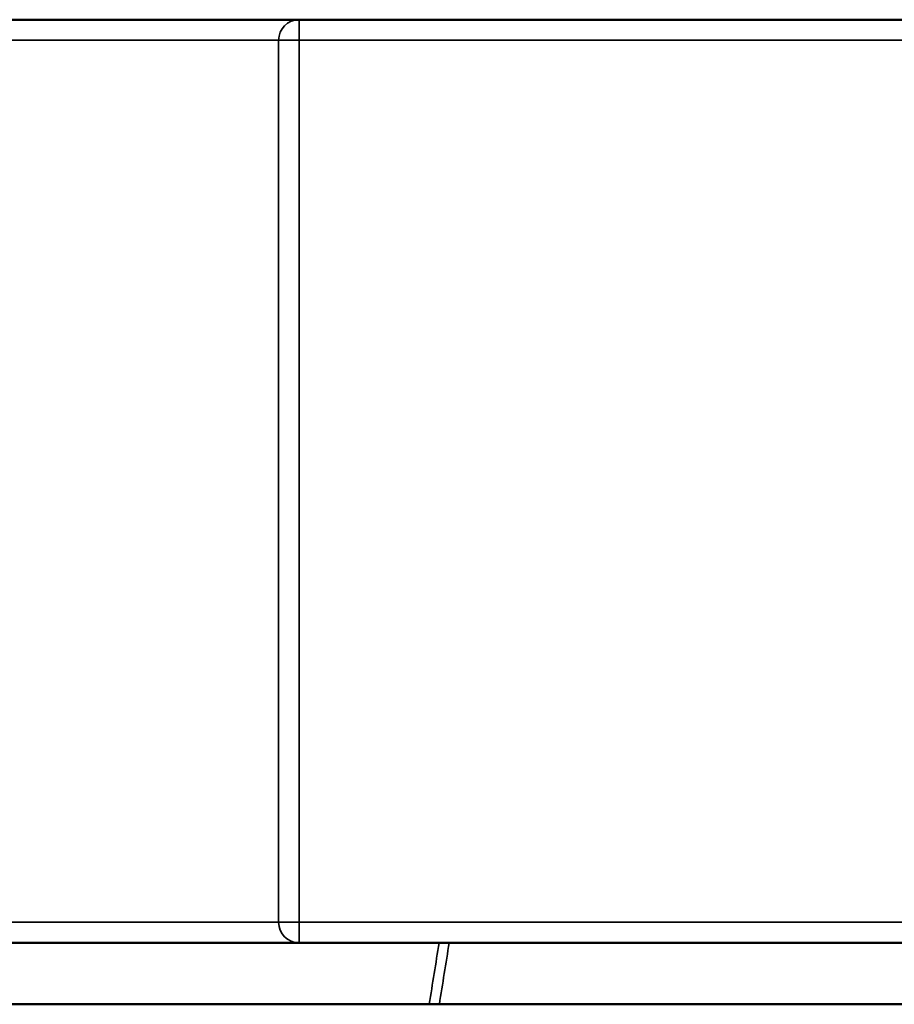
# Model space of a CAD drawing. Header units: millimetres. Extents: x 697 to 7301, y 1765 to 4597.
# Tile 19 of 39: x 3592 to 4018, y 1765 to 2245. Entities that reach past the tile are written whole.
import ezdxf

# ---------------------------------------------------------------- set-up
doc = ezdxf.new("R2010")
doc.units = ezdxf.units.MM
doc.layers.add('Visibile (ISO)', color=7, linetype='Continuous', lineweight=50)
doc.layers.add('Visibile sottile (ISO)', color=7, linetype='Continuous', lineweight=35)

msp = doc.modelspace()

# ---------------------------------------------------------------- linework, layer by layer
at = {"layer": 'Visibile (ISO)'}
for p, q in [((3728.36, 2245.45), (3176.02, 2245.45)), ((4308.42, 2245.45), (3728.36, 2245.45)), ((3176.02, 1795.45), (3728.36, 1795.45)), ((3728.36, 1795.45), (4308.42, 1795.45)), ((3791.78, 1765.45), (3270.17, 1765.45)), ((3791.78, 1765.45), (3796.71, 1765.45)), ((4240.07, 1765.45), (3796.71, 1765.45))]:
    msp.add_line(p, q, dxfattribs=at)
at = {"layer": 'Visibile sottile (ISO)'}
for p, q in [((3728.36, 2245.45), (3728.36, 2235.45)), ((3168.91, 2235.45), (3718.36, 2235.45)), ((3728.36, 2235.45), (3718.36, 2235.45)), ((3718.36, 2235.45), (3718.36, 1805.45)), ((3728.36, 2235.45), (4308.42, 2235.45)), ((3728.36, 1805.45), (3728.36, 2235.45)), ((3718.36, 1805.45), (3168.91, 1805.45)), ((3718.36, 1805.45), (3728.36, 1805.45)), ((3728.36, 1805.45), (3728.36, 1795.45)), ((4308.42, 1805.45), (3728.36, 1805.45))]:
    msp.add_line(p, q, dxfattribs=at)
for centre, major_axis, start_param, end_param in [((3728.36, 2235.45), (0, 10), 0, 1.570796), ((3728.36, 1805.45), (0, -10), 4.712389, 6.283185)]:
    msp.add_ellipse(centre, major_axis=major_axis, ratio=0.999986, start_param=start_param, end_param=end_param, dxfattribs=at)
for points in [[(3796.56, 1795.45), (3794.97, 1785.45), (3793.37, 1775.45), (3791.78, 1765.45)], [(3796.71, 1765.45), (3798.3, 1775.45), (3799.89, 1785.45), (3801.49, 1795.45)]]:
    msp.add_open_spline(points, degree=3, dxfattribs=at)

doc.saveas('drawing.dxf')
